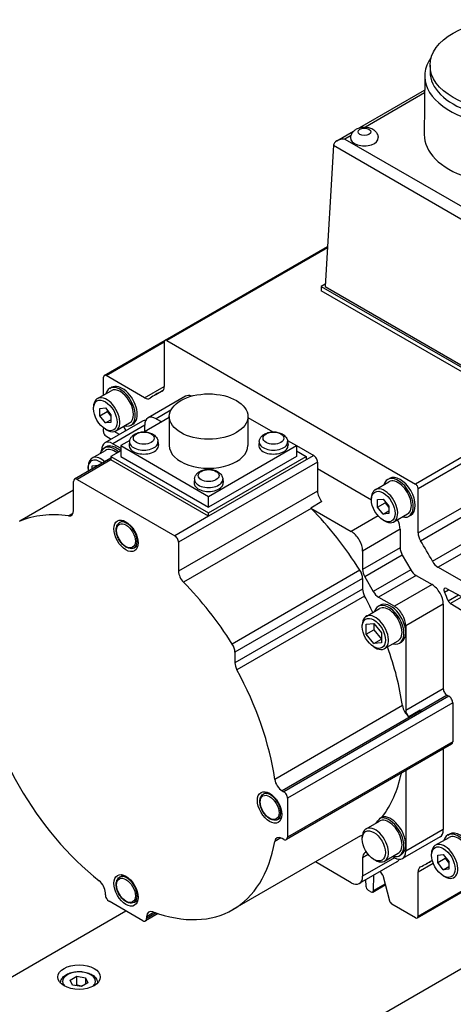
# Model space of a CAD drawing. Extents: x 25809 to 27494, y 4365 to 5553.
# Tile 16 of 19: x 27251 to 27292, y 5328 to 5421. Entities that reach past the tile are written whole.
import ezdxf

# ---------------------------------------------------------------- set-up
doc = ezdxf.new("R2010")
doc.units = 0
doc.header["$LTSCALE"] = 25.4
doc.layers.get('0').update_dxf_attribs({"linetype": 'CONTINUOUS'})

msp = doc.modelspace()

# ---------------------------------------------------------------- linework, layer by layer
for p, q in [((27289.3481312, 5416.6891011), (27289.3481312, 5416.0767287)), ((27288.84824, 5415.6924763), (27288.7982407, 5410.1812756)), ((27282.743639, 5410.8228348), (27288.8359722, 5414.340245)), ((27288.8336588, 5414.0852564), (27283.2737847, 5410.8752616)), ((27280.5728349, 5409.5695205), (27282.1376533, 5410.4729688)), ((27281.9122574, 5410.0891834), (27281.3228349, 5409.7488802)), ((27281.3228349, 5409.7488802), (27296.0760244, 5401.2311223)), ((27280.2628208, 5409.1578792), (27279.459015, 5395.8684383)), ((27280.2628208, 5409.1578792), (27296.0760244, 5400.0281219)), ((27341.5434821, 5408.1972528), (27287.9801435, 5377.2724448)), ((27288.2261548, 5376.8463407), (27341.7894935, 5407.7711487)), ((27288.2261548, 5372.6685277), (27339.2779944, 5402.143321)), ((27288.4542971, 5371.9382906), (27339.4441907, 5401.3773193)), ((27264.3999687, 5390.803263), (27279.6864665, 5399.6289266)), ((27279.679092, 5399.5070036), (27264.573925, 5390.7860313)), ((27289.5722677, 5370.0019087), (27340.5621612, 5399.4409375)), ((27290.0906002, 5369.4392134), (27341.1424396, 5398.9140067)), ((27279.4718081, 5396.0799486), (27279.1054616, 5395.8684383)), ((27279.1054616, 5395.8684383), (27279.1054616, 5395.46019)), ((27279.1054616, 5395.8684383), (27296.0760244, 5386.0704793)), ((27296.0760244, 5385.6622311), (27279.1054616, 5395.46019)), ((27279.459015, 5395.8684383), (27296.0760244, 5386.2746035)), ((27258.6714197, 5387.4958837), (27264.3999687, 5390.803263)), ((27258.845376, 5387.478652), (27264.3279137, 5390.6439966)), ((27264.3279137, 5390.6439966), (27264.3279137, 5386.4661836)), ((27264.573925, 5390.7860313), (27287.9801435, 5377.2724448)), ((27258.5993647, 5385.6417157), (27258.5993647, 5387.3366174)), ((27262.4634682, 5385.3897455), (27258.845376, 5387.478652)), ((27259.1903552, 5386.2715991), (27259.3671319, 5386.3736611)), ((27262.4634682, 5385.3897455), (27264.3279137, 5386.4661836)), ((27258.0248854, 5385.3100396), (27259.3153552, 5386.0550927)), ((27266.3346464, 5385.5324001), (27262.7991124, 5383.4911587)), ((27263.5285253, 5385.6978888), (27264.2211093, 5386.0977523)), ((27264.0997713, 5385.9993826), (27264.1433569, 5386.0245468)), ((27257.6624485, 5384.3660427), (27257.6624485, 5384.5089296)), ((27258.2458116, 5384.3827913), (27258.7761417, 5384.4301585)), ((27258.2458116, 5383.6756845), (27258.2458116, 5384.3827913)), ((27258.7761417, 5384.4301585), (27259.3064718, 5383.7704188)), ((27258.2458116, 5383.6756845), (27258.9529184, 5384.0839328)), ((27258.7761417, 5383.0159449), (27258.2458116, 5383.6756845)), ((27258.9529184, 5384.2102453), (27258.9529184, 5384.0839328)), ((27258.9529184, 5384.0839328), (27259.3064718, 5383.6441064)), ((27259.3064718, 5383.7704188), (27259.3064718, 5383.0633121)), ((27264.7988599, 5383.5260351), (27262.4668505, 5382.1796488)), ((27264.950263, 5384.2258201), (27263.5491124, 5383.4168655)), ((27263.5491124, 5383.4168655), (27264.0794425, 5383.1106792)), ((27264.7988599, 5383.6209896), (27264.7988599, 5380.8857261)), ((27272.1988599, 5383.6209896), (27272.1988599, 5380.8857261)), ((27272.1988599, 5383.5260351), (27274.5308693, 5382.1796488)), ((27258.5993647, 5382.2136216), (27258.5993647, 5382.4766032)), ((27262.2687824, 5383.1849725), (27258.7332485, 5381.143731)), ((27258.7761417, 5383.0159449), (27259.3064718, 5383.3221311)), ((27259.3064718, 5383.0633121), (27258.7761417, 5383.0159449)), ((27262.4884523, 5382.804493), (27259.4832485, 5381.0694378)), ((27259.7748854, 5382.2789507), (27261.0653552, 5383.0240038)), ((27260.4894382, 5382.691498), (27260.5189446, 5382.6620616)), ((27261.1903552, 5382.8074974), (27261.3671319, 5382.9095595)), ((27262.4884523, 5382.1921206), (27262.4884523, 5382.804493)), ((27258.7761417, 5382.4370696), (27258.8998854, 5382.3656261)), ((27258.8367903, 5381.7926475), (27259.3297819, 5381.4881398)), ((27260.1109643, 5381.9391556), (27259.6019353, 5382.2125181)), ((27258.6600252, 5380.6581851), (27258.8368018, 5380.7602471)), ((27259.4832485, 5381.0694378), (27260.2257106, 5380.6407771)), ((27261.0781045, 5381.3778559), (27260.2257106, 5380.8857261)), ((27260.2257106, 5380.8857261), (27268.4988599, 5376.1092211)), ((27260.2257106, 5380.8857261), (27260.2257106, 5379.8651053)), ((27261.0611534, 5381.2794012), (27261.0241621, 5380.9348371)), ((27263.7319034, 5381.2794012), (27263.7688947, 5380.9348371)), ((27268.4988599, 5376.1092211), (27276.7720093, 5380.8857261)), ((27273.2658165, 5381.2794012), (27273.2288251, 5380.9348371)), ((27275.9196154, 5381.3778559), (27276.7720093, 5380.8857261)), ((27275.9365664, 5381.2794012), (27275.9735578, 5380.9348371)), ((27276.7720093, 5380.8857261), (27278.3983549, 5379.946755)), ((27276.7720093, 5380.8857261), (27276.7720093, 5379.8651053)), ((27259.3064718, 5379.7076087), (27255.8744912, 5377.7261538)), ((27257.5122329, 5379.7068318), (27258.7850252, 5380.4416787)), ((27258.4225883, 5380.4311382), (27258.4225883, 5380.4570654)), ((27260.2257106, 5380.3958281), (27259.3064718, 5379.8651053)), ((27259.3064718, 5379.8651053), (27268.4988599, 5374.5578776)), ((27259.3064718, 5379.8651053), (27259.3064718, 5379.5385067)), ((27260.2257106, 5379.8651053), (27268.4988599, 5375.0886003)), ((27268.4988599, 5374.5578776), (27277.6912481, 5379.8651053)), ((27276.7720093, 5379.8651053), (27268.4988599, 5375.0886003)), ((27276.7720093, 5380.3958281), (27277.6912481, 5379.8651053)), ((27278.3983549, 5379.946755), (27277.6912481, 5379.5385067)), ((27277.6912481, 5379.8651053), (27277.6912481, 5379.5385067)), ((27259.3064718, 5379.5385067), (27256.1244912, 5377.7013894)), ((27257.1497961, 5378.7424225), (27257.1497961, 5378.9057218)), ((27257.5387048, 5378.9892905), (27258.1581342, 5379.0446157)), ((27257.5387048, 5378.686988), (27257.5387048, 5378.9892905)), ((27268.4988599, 5374.2312789), (27259.3064718, 5379.5385067)), ((27278.7519082, 5379.3343826), (27265.6704328, 5371.7817892)), ((27277.6912481, 5379.5385067), (27268.4988599, 5374.2312789)), ((27278.7519082, 5379.3343826), (27278.7519082, 5376.6100818)), ((27278.7519082, 5378.7220101), (27283.8253994, 5375.7928286)), ((27255.7709379, 5374.7729645), (27255.7709379, 5377.4972652)), ((27256.1244912, 5377.7013894), (27265.3168794, 5372.3941616)), ((27267.1634849, 5377.7562185), (27267.1264936, 5377.4116543)), ((27269.8342349, 5377.7562185), (27269.8712262, 5377.4116543)), ((27284.1878363, 5376.7368255), (27285.4783061, 5377.4818786)), ((27285.3533061, 5377.698385), (27285.5300828, 5377.800447)), ((27255.7709379, 5376.6866317), (27250.6747438, 5373.7443427)), ((27255.7709379, 5376.6836552), (27250.7119102, 5373.7628242)), ((27278.7519082, 5376.6100818), (27265.6704328, 5369.0574884)), ((27268.4988599, 5375.0886003), (27268.4988599, 5376.1092211)), ((27288.2261548, 5372.6685277), (27288.2261548, 5376.8463407)), ((27279.1712201, 5375.6221823), (27278.1105599, 5375.0098098)), ((27283.8253994, 5375.7928286), (27283.8253994, 5375.9357155)), ((27284.4087625, 5375.8095772), (27284.9390926, 5375.8569444)), ((27284.4087625, 5375.1024704), (27284.4087625, 5375.8095772)), ((27284.4087625, 5375.1024704), (27285.1158693, 5375.5107187)), ((27284.9390926, 5374.4427308), (27284.4087625, 5375.1024704)), ((27284.9390926, 5375.8569444), (27285.4694227, 5375.1972047)), ((27285.1158693, 5375.6370312), (27285.1158693, 5375.5107187)), ((27285.1158693, 5375.5107187), (27285.4694227, 5375.0708923)), ((27285.4694227, 5375.1972047), (27285.4694227, 5374.490098)), ((27255.7252588, 5374.5106313), (27255.3138578, 5374.2731088)), ((27268.4988599, 5374.2312789), (27265.3168794, 5372.3941616)), ((27278.1483281, 5374.9700631), (27266.1275129, 5368.0298421)), ((27268.4988599, 5374.2312789), (27268.4988599, 5374.5578776)), ((27278.1105599, 5375.0098098), (27281.9338888, 5372.8024099)), ((27284.4627431, 5374.2624447), (27281.9338888, 5372.8024099)), ((27284.9390926, 5374.4427308), (27285.4694227, 5374.748917)), ((27285.4694227, 5374.490098), (27284.9390926, 5374.4427308)), ((27285.9378363, 5373.7057366), (27287.2283061, 5374.4507897)), ((27287.3533061, 5374.2342833), (27287.5300828, 5374.3363454)), ((27260.1215737, 5373.6359776), (27260.466198, 5373.8349465)), ((27284.9390926, 5373.8638555), (27285.0628363, 5373.792412)), ((27286.5300828, 5373.0065341), (27282.9945489, 5370.9652926)), ((27286.5300828, 5373.0065341), (27286.5300828, 5371.2708367)), ((27261.4965737, 5371.2544077), (27261.841198, 5371.4533767)), ((27265.6704328, 5371.7817892), (27265.6704328, 5369.0574884)), ((27286.5300828, 5371.2708367), (27282.9945489, 5369.2295952)), ((27282.9945489, 5370.9652926), (27282.9945489, 5369.2295952)), ((27286.7371896, 5370.5739133), (27283.2016557, 5368.5326718)), ((27286.7371896, 5370.5739133), (27287.5321287, 5369.1970385)), ((27282.7502757, 5369.1459072), (27270.7294604, 5362.2056863)), ((27287.5321287, 5369.1970385), (27283.9965947, 5367.155797)), ((27288.0321287, 5368.669217), (27284.4965947, 5366.6279756)), ((27288.0321287, 5368.669217), (27289.5352867, 5367.8013683)), ((27293.7086924, 5367.3503069), (27290.0906002, 5369.4392134)), ((27282.9945489, 5368.3875861), (27270.9737337, 5361.4473651)), ((27282.9945489, 5368.3875861), (27282.9945489, 5367.3753567)), ((27283.2016557, 5368.5326718), (27283.9965947, 5367.155797)), ((27289.5352867, 5367.8013683), (27285.9997528, 5365.7601269)), ((27282.9945489, 5367.3753567), (27270.9737337, 5360.4351358)), ((27290.6982553, 5367.0962848), (27291.0934912, 5367.3244744)), ((27290.8903625, 5367.43356), (27293.7172781, 5365.9154293)), ((27291.0595557, 5366.2760018), (27292.0167689, 5366.8286491)), ((27283.1828318, 5366.7118882), (27271.1620165, 5359.7716673)), ((27284.4694227, 5365.7571225), (27284.6461994, 5365.8591845)), ((27284.4965947, 5366.6279756), (27285.9997528, 5365.7601269)), ((27290.5959468, 5365.964251), (27287.0604129, 5363.9230096)), ((27290.5959468, 5365.964251), (27290.5959468, 5358.0034094)), ((27291.256691, 5366.0340688), (27292.3360046, 5366.6572108)), ((27293.7172781, 5364.5142298), (27291.256691, 5366.0340688)), ((27283.3216305, 5364.8057692), (27284.5944227, 5365.5406161)), ((27282.9591936, 5363.8413599), (27282.9591936, 5364.0046592)), ((27283.3481023, 5364.0882279), (27284.0552091, 5364.1513841)), ((27283.3481023, 5363.1454188), (27283.3481023, 5364.0882279)), ((27284.0552091, 5364.1513841), (27284.0552091, 5363.5536671)), ((27284.0552091, 5364.1513841), (27284.7623159, 5363.2717313)), ((27283.3481023, 5363.1454188), (27284.0552091, 5363.5536671)), ((27284.0552091, 5362.265766), (27283.3481023, 5363.1454188)), ((27284.0552091, 5363.5536671), (27284.7623159, 5362.6740143)), ((27284.7623159, 5363.2717313), (27284.7623159, 5362.3289223)), ((27287.0604129, 5363.9230096), (27287.0604129, 5363.3106372)), ((27287.0604129, 5363.3106372), (27287.0604129, 5355.9621679)), ((27284.0552091, 5362.265766), (27284.7623159, 5362.6740143)), ((27284.7623159, 5362.3289223), (27284.0552091, 5362.265766)), ((27285.0716305, 5361.7746803), (27286.3444227, 5362.5095272)), ((27286.4694227, 5362.2930209), (27286.6461994, 5362.3950829)), ((27344.6896156, 5361.8817681), (27224.7996608, 5292.6632705)), ((27270.9737337, 5361.4473651), (27270.9737337, 5360.4351358)), ((27284.0552091, 5361.9430054), (27284.1966305, 5361.8613557)), ((27290.5959468, 5358.0034094), (27287.0604129, 5355.9621679)), ((27291.1262769, 5357.2889749), (27275.5699277, 5348.3075125)), ((27291.4798303, 5356.6766024), (27275.9234811, 5347.69514)), ((27290.9495002, 5357.3910369), (27288.4751574, 5355.9624745)), ((27290.9495002, 5357.3910369), (27291.1262769, 5357.2889749)), ((27291.4798303, 5356.6766024), (27291.4798303, 5353.0023678)), ((27286.7460173, 5356.4069924), (27274.725202, 5349.4667715)), ((27288.5025541, 5355.9460439), (27275.4210786, 5348.3934506)), ((27287.3470632, 5355.395798), (27288.4077234, 5356.0081704)), ((27291.4798303, 5353.0023678), (27275.9234811, 5344.0209054)), ((27291.3762769, 5352.7734793), (27275.8199277, 5343.7920169)), ((27290.5959468, 5352.3229555), (27290.5959468, 5344.7353399)), ((27287.0604129, 5350.281714), (27287.0604129, 5343.3064709)), ((27273.6449909, 5348.0694284), (27273.9896152, 5348.2683974)), ((27275.4210786, 5348.3934506), (27275.5699277, 5348.3075125)), ((27275.9234811, 5347.69514), (27275.9234811, 5344.0209054)), ((27275.0199909, 5345.6878585), (27275.3646152, 5345.8868275)), ((27283.3216305, 5344.801603), (27284.5944227, 5345.5364499)), ((27284.6546026, 5345.8260421), (27284.8313793, 5345.9281042)), ((27290.5959468, 5344.7353399), (27287.0604129, 5342.6940985)), ((27282.8040006, 5344.1468207), (27270.7831853, 5337.2065997)), ((27275.2955567, 5343.962222), (27274.725202, 5343.6329276)), ((27275.5699277, 5343.8167813), (27275.4210786, 5343.9027194)), ((27282.9591936, 5343.8371937), (27282.9591936, 5344.000493)), ((27290.2852867, 5344.0486743), (27286.7497528, 5342.0074328)), ((27289.8446905, 5343.2604657), (27291.1351604, 5344.0055188)), ((27291.0101604, 5344.2220251), (27291.1869371, 5344.3240872)), ((27283.35802, 5342.6304222), (27283.2016557, 5342.5401453)), ((27287.0604129, 5343.3064709), (27287.0604129, 5342.6940985)), ((27286.2194227, 5341.7012466), (27282.6838888, 5339.6600051)), ((27283.532989, 5342.3932367), (27282.9945489, 5342.0823682)), ((27282.9945489, 5342.0823682), (27282.9945489, 5340.3466708)), ((27285.9997528, 5342.081726), (27282.9945489, 5340.3466708)), ((27284.0552091, 5341.9388391), (27284.1966305, 5341.8571895)), ((27285.0716305, 5341.770514), (27286.3444227, 5342.505361)), ((27285.9997528, 5342.081726), (27285.8052091, 5342.1940459)), ((27286.4694227, 5342.2888546), (27286.6461994, 5342.3909167)), ((27289.0255432, 5341.5357583), (27289.549335, 5341.8381697)), ((27289.4822536, 5342.3164688), (27289.4822536, 5342.4593557)), ((27290.0656167, 5342.3332174), (27290.5959468, 5342.3805845)), ((27290.0656167, 5341.6261106), (27290.0656167, 5342.3332174)), ((27290.0656167, 5341.6261106), (27290.7727235, 5342.0343589)), ((27290.5959468, 5342.3805845), (27291.1262769, 5341.7208449)), ((27290.7727235, 5342.1606713), (27290.7727235, 5342.0343589)), ((27290.7727235, 5342.0343589), (27291.1262769, 5341.5945325)), ((27291.1262769, 5341.7208449), (27291.1262769, 5341.0137381)), ((27281.9338888, 5339.7342984), (27278.5475883, 5341.6893799)), ((27288.2261548, 5340.7674635), (27289.6341694, 5341.5803811)), ((27288.2261548, 5336.5896504), (27288.2261548, 5340.7674635)), ((27290.5959468, 5340.966371), (27290.0656167, 5341.6261106)), ((27290.5959468, 5340.966371), (27291.1262769, 5341.2725572)), ((27291.1262769, 5341.0137381), (27290.5959468, 5340.966371)), ((27260.1215737, 5340.2616798), (27260.466198, 5340.4606488)), ((27283.280422, 5340.0044137), (27283.2976376, 5339.4252173)), ((27284.0171092, 5339.0098302), (27284.0616043, 5340.4554296)), ((27284.8916494, 5340.4472986), (27285.5314033, 5338.0483085)), ((27290.5959468, 5340.3874956), (27290.7196905, 5340.3160522)), ((27283.7712478, 5338.8776228), (27283.543499, 5339.0091136)), ((27283.945204, 5338.8603911), (27285.132099, 5339.5456453)), ((27284.0171092, 5339.0098302), (27285.1071581, 5339.6391702)), ((27288.1540997, 5336.430384), (27293.8826487, 5339.7377633)), ((27288.2261548, 5336.5896504), (27293.7086924, 5339.754995)), ((27258.7761417, 5338.6116156), (27258.7761417, 5338.7834917)), ((27262.3116756, 5336.1621258), (27259.1296951, 5337.9992431)), ((27261.4965737, 5337.88011), (27261.841198, 5338.0790789)), ((27200.0862788, 5302.0733936), (27260.7206853, 5337.0806845)), ((27287.9801435, 5336.4476157), (27285.7625783, 5337.7279276)), ((27263.7583956, 5336.828288), (27262.5616756, 5336.1373614)), ((27263.3871459, 5336.9549251), (27262.665229, 5336.5381261)), ((27263.5726623, 5336.8901569), (27262.665229, 5336.36625)), ((27262.665229, 5336.5381261), (27262.665229, 5336.36625)), ((27255.4647516, 5330.5760593), (27256.0771241, 5330.9296127)), ((27255.6888955, 5330.0930964), (27255.4647516, 5330.5760593)), ((27256.0771241, 5330.1131161), (27256.0771241, 5330.9296127)), ((27256.0771241, 5330.9296127), (27256.9136404, 5330.8002032)), ((27256.9136404, 5330.8002032), (27256.9136404, 5330.1878307)), ((27256.9136404, 5330.8002032), (27257.1377842, 5330.3172402)), ((27256.5254118, 5329.9636869), (27255.6888955, 5330.0930964)), ((27257.1377842, 5330.3172402), (27256.5254118, 5329.9636869))]:
    msp.add_line(p, q)
for centre, major_axis in [((27296.7831312, 5416.6891011), (7.435, 0)), ((27283.1713256, 5410.4208757), (0.6009469, 0)), ((27258.7761417, 5383.7230517), (0.7875, -1.36399)), ((27268.4988599, 5383.6209896), (3.7, 0)), ((27262.3965284, 5381.5879575), (0.9798136, 0)), ((27274.6011914, 5381.5879575), (0.9798137, 0)), ((27268.4988599, 5378.0647747), (0.9798136, 0)), ((27284.9390926, 5375.1498376), (0.7875, -1.36399)), ((27260.7206853, 5372.3941616), (0.8125, -1.4072913)), ((27260.7206853, 5372.3941616), (0.625, -1.0825318)), ((27284.0552091, 5363.2085751), (0.775, -1.3423394)), ((27274.2441025, 5346.8276124), (0.8125, -1.4072913)), ((27274.2441025, 5346.8276124), (0.625, -1.0825318)), ((27284.0552091, 5343.2044088), (0.775, -1.3423394)), ((27290.5959468, 5341.6734778), (0.7875, -1.36399)), ((27260.7206853, 5339.0198639), (0.8125, -1.4072913)), ((27260.7206853, 5339.0198639), (0.625, -1.0825318)), ((27256.3012679, 5330.8548981), (-2, 0))]:
    msp.add_ellipse(centre, major_axis=major_axis, ratio=0.5773502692)
for centre, major_axis, start_param, end_param in [((27296.7831312, 5415.6684804), (7.935, 0), 2.7460359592, 6.6787420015), ((27296.7831312, 5416.0767287), (7.435, 0), 3.1415926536, 6.2831853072), ((27281.3228349, 5409.1365078), (1.0606602, 0), 1.5707963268, 3.1066860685), ((27283.1713256, 5409.8509423), (1.3, 0), 3.0939894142, 6.3307885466), ((27296.7831312, 5410.1571285), (7.985, 0), 3.1363548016, 6.2884231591), ((27264.573925, 5390.501962), (-0.1739563, 0.3013011), 5.4977871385, 7.0685834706), ((27258.845376, 5387.1945827), (-0.1739563, 0.3013011), 5.4977871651, 7.0685834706), ((27260.1903552, 5384.5395483), (-1, 1.7320508), 2.6362321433, 6.7885458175), ((27260.1903552, 5384.5395483), (-0.875, 1.5155445), 3.1415926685, 6.2831853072), ((27260.3671319, 5384.6416103), (-1, 1.7320508), 3.1415926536, 6.2831853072), ((27263.6250242, 5386.871997), (0.4970179, -0.8608602), 6.239324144, 7.0685834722), ((27258.8998854, 5383.7944951), (-0.875, 1.5155445), 2.3561944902, 7.0685834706), ((27262.4634682, 5386.2013723), (0.4970179, -0.8608602), 5.4977871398, 6.3270464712), ((27276.2770342, 5363.6168235), (-12.7485089, 22.0810652), 6.2393241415, 6.3270464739), ((27267.0846464, 5384.233362), (-0.75, 1.2990381), 5.6748754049, 6.2831853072), ((27263.5491124, 5382.1921206), (-0.75, 1.2990381), 5.4977871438, 7.0685834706), ((27258.845376, 5382.3345685), (0.1739563, -0.3013011), 3.6519062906, 3.9269908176), ((27260.4348038, 5382.4437024), (0.1739563, -0.3013011), 0.6591443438, 2.007128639), ((27263.0187824, 5381.8859344), (-0.75, 1.2990381), 5.9218181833, 6.2831853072), ((27258.845376, 5382.0715869), (0.1739563, -0.3013011), 3.9269907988, 5.462880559), ((27259.6600252, 5378.9261343), (-1, 1.7320508), 5.2301947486, 6.7885458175), ((27259.4832485, 5379.8446929), (-0.75, 1.2990381), 5.4977871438, 7.0685834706), ((27259.8368018, 5379.0281963), (-1, 1.7320508), 5.2301947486, 6.2831853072), ((27262.3965284, 5380.8857261), (1.375, 0), 3.079689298, 6.3450886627), ((27262.3965284, 5381.231614), (1.3379377, 0), 3.079689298, 6.3450886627), ((27268.4988599, 5380.8857261), (3.7, 0), 3.1415926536, 6.2831853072), ((27274.6011914, 5380.8857261), (1.375, 0), 3.079689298, 6.3450886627), ((27274.6011914, 5381.231614), (1.3379377, 0), 3.079689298, 6.3450886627), ((27258.3872329, 5378.1912873), (-0.875, 1.5155445), 5.2218935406, 7.0685834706), ((27259.6600252, 5378.9261343), (-0.875, 1.5155445), 5.3136531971, 6.2831853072), ((27278.3983549, 5379.5385067), (0.25, -0.4330127), 0.7853981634, 2.3561944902), ((27258.2458116, 5378.1096377), (-0.775, 1.3423394), 5.2955671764, 7.2708034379), ((27286.3533061, 5375.9663342), (-1, 1.7320508), 2.6362321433, 6.7885458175), ((27286.5300828, 5376.0683962), (-1, 1.7320508), 3.1415926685, 6.2831853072), ((27256.1244912, 5377.2931411), (-0.25, 0.4330127), 5.4977871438, 7.0685834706), ((27268.4988599, 5377.3625433), (1.375, 0), 3.079689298, 6.3450886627), ((27268.4988599, 5377.7084312), (1.3379377, 0), 3.079689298, 6.3450886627), ((27286.3533061, 5375.9663342), (-0.875, 1.5155445), 3.1415926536, 6.2831853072), ((27287.9801435, 5376.9883754), (-0.1739563, 0.3013011), 3.926990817, 5.4977871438), ((27279.459015, 5376.2018335), (0.5, -0.8660254), 3.926990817, 5.0786159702), ((27285.0628363, 5375.221281), (-0.875, 1.5155445), 2.3561944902, 7.0685834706), ((27260.7206853, 5354.635361), (-10.8125, 18.7277994), 5.8591946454, 6.2113683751), ((27255.0638311, 5375.1812128), (0.5, -0.8660254), 5.8591946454, 7.0685834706), ((27278.3983549, 5375.589461), (0.5, -0.8660254), 5.0786159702, 5.1363796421), ((27272.7415006, 5361.5755819), (10.8125, -18.7277994), 1.6426132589, 1.9947869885), ((27260.8090737, 5372.4451927), (-0.6875, 1.1907849), 3.1415926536, 6.2831853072), ((27285.4694227, 5373.6189065), (0.75, -1.2990381), 0.7853981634, 1.464590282), ((27265.3168794, 5371.9859133), (0.25, -0.4330127), 0.7853981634, 2.3561944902), ((27281.9338888, 5371.577665), (0.75, -1.2990381), 0.7853981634, 2.3561944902), ((27288.9290442, 5372.2627142), (-0.4970179, 0.8608602), 0.785398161, 1.6146574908), ((27276.2770342, 5363.6168236), (-12.7485089, 22.0810652), 4.6685278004, 4.756250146), ((27287.2371896, 5370.8625884), (0.5, -0.8660254), 3.926990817, 4.7123889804), ((27290.0906002, 5370.2508403), (-0.4970179, 0.8608602), 1.5269355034, 2.356194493), ((27266.3775396, 5368.6492401), (0.5, -0.8660254), 3.926990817, 5.1363796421), ((27282.2874422, 5368.7958344), (0.5, -0.8660254), 0.7853981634, 1.6426132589), ((27283.7016557, 5368.8213469), (0.5, -0.8660254), 3.926990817, 4.7123889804), ((27288.0321287, 5369.4857136), (0.5, -0.8660254), 4.7123889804, 5.4977871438), ((27260.7206853, 5354.635361), (10.8125, -18.7277994), 1.6426132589, 1.9947869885), ((27289.5352867, 5366.5766235), (0.75, -1.2990381), 0.7853981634, 2.3561944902), ((27283.7016557, 5366.9671084), (0.5, -0.8660254), 3.926990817, 4.6739947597), ((27284.4965947, 5367.4444722), (0.5, -0.8660254), 4.7123889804, 5.4977871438), ((27290.8989482, 5367.1447067), (-0.1739563, 0.3013011), 5.5326937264, 7.6852903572), ((27276.2770342, 5363.6168235), (-12.5, 21.6506351), 4.5074230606, 4.5436977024), ((27272.7415006, 5361.5755819), (10.0625, -17.4287613), 1.4466195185, 1.5324021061), ((27285.4694227, 5364.0250717), (-1, 1.7320508), 2.6362321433, 6.7885458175), ((27285.4694227, 5364.0250717), (-0.875, 1.5155445), 3.1415926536, 6.2831853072), ((27285.6461994, 5364.1271337), (-1, 1.7320508), 3.926990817, 6.2831853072), ((27291.2652766, 5366.3130082), (-0.1739563, 0.3013011), 1.3658304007, 2.3212879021), ((27284.1966305, 5363.2902247), (-0.875, 1.5155445), 2.3561944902, 7.0685834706), ((27285.9997528, 5364.535382), (0.75, -1.2990381), 0.7853981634, 2.3561944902), ((27285.6461994, 5364.1271337), (1, -1.7320508), 0, 0.7853981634), ((27270.2666269, 5361.8556134), (0.5, -0.8660254), 0.7853981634, 1.6426132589), ((27272.7415006, 5361.5755819), (10.0625, -17.4287613), 0.9638587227, 1.2684394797), ((27271.6808404, 5360.0268875), (0.5, -0.8660254), 3.926990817, 4.6739947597), ((27260.7206853, 5354.635361), (-10.0625, 17.4287613), 0.9638587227, 2.1777339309), ((27260.7206853, 5354.635361), (10.0625, -17.4287613), 0.9638587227, 1.5324021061), ((27290.9495002, 5357.7992852), (0.25, -0.4330127), 3.926990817, 5.4977871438), ((27291.1262769, 5356.8807266), (0.25, -0.4330127), 0.7853981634, 2.3561944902), ((27287.4418939, 5356.1501681), (0.5, -0.8660254), 4.1054513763, 5.3632709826), ((27287.4139663, 5355.7580438), (0.25, -0.4330127), 3.926990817, 5.3074085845), ((27288.5025541, 5356.7625405), (0.5, -0.8660254), 5.3632709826, 5.4977871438), ((27291.1262769, 5353.206492), (0.25, -0.4330127), 0, 0.7853981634), ((27272.7415006, 5361.5755819), (10.0625, -17.4287613), 0.229778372, 0.5702784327), ((27275.4210786, 5349.2099471), (0.5, -0.8660254), 4.1054513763, 5.4977871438), ((27274.3324909, 5346.8786435), (-0.6875, 1.1907849), 3.1415926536, 6.2831853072), ((27275.5699277, 5347.8992642), (0.25, -0.4330127), 0.7853981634, 2.3561944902), ((27272.5647239, 5361.4735198), (10.0625, -17.4287613), 0.1752466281, 0.229778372), ((27285.4694227, 5344.0209054), (-0.875, 1.5155445), 3.1415926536, 6.2831853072), ((27285.4694227, 5344.0209054), (-1, 1.7320508), 2.6362321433, 6.1118157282), ((27285.6461994, 5344.1229675), (-1, 1.7320508), 3.926990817, 6.1118157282), ((27284.1966305, 5343.2860585), (-0.875, 1.5155445), 2.3561944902, 7.0685834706), ((27289.5352867, 5345.3477124), (0.75, -1.2990381), 0, 0.7853981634), ((27292.0101604, 5342.4899743), (-1, 1.7320508), 2.6362321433, 6.7885458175), ((27292.1869371, 5342.5920364), (-1, 1.7320508), 3.1415926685, 6.2831853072), ((27260.7206853, 5354.635361), (10.0625, -17.4287613), 5.6762477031, 6.8901229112), ((27275.4210786, 5343.0862228), (-0.5, 0.8660254), 5.4977871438, 6.8901229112), ((27275.5699277, 5344.2250296), (0.25, -0.4330127), 5.4977871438, 7.0685834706), ((27272.7415006, 5361.5755819), (10.0625, -17.4287613), 0, 0.0177010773), ((27292.0101604, 5342.4899743), (-0.875, 1.5155445), 3.1415926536, 6.2831853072), ((27285.9997528, 5343.3064709), (0.75, -1.2990381), 5.4977871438, 7.0685834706), ((27285.6461994, 5344.1229675), (1, -1.7320508), 0, 0.7853981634), ((27290.7196905, 5341.7449212), (-0.875, 1.5155445), 2.3561944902, 7.0685834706), ((27283.7016557, 5341.6741199), (-0.5, 0.8660254), 0, 0.7853981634), ((27285.4694227, 5343.0002847), (0.75, -1.2990381), 0, 0.3613671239), ((27276.2770342, 5363.6168235), (12.7485089, -22.0810652), 6.2393241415, 6.3246937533), ((27284.6604744, 5340.4836101), (0.1739563, -0.3013011), 1.1344640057, 2.4824455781), ((27288.9290442, 5340.3616501), (-0.4970179, 0.8608602), 6.239324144, 7.0685834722), ((27258.0690349, 5339.19174), (-0.5, 0.8660254), 3.926990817, 5.3193265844), ((27260.8090737, 5339.0708949), (-0.6875, 1.1907849), 3.1415926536, 6.2831853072), ((27281.9338888, 5340.9590432), (0.75, -1.2990381), 5.4977871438, 7.0685834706), ((27283.543499, 5339.293183), (0.1739563, -0.3013011), 3.9618974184, 5.4977871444), ((27283.7712478, 5339.1616922), (0.1739563, -0.3013011), 5.4977871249, 7.0336768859), ((27259.1296951, 5338.4074914), (-0.25, 0.4330127), 0.7853981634, 2.3561944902), ((27285.7625783, 5338.011997), (0.1739563, -0.3013011), 4.2760566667, 5.4977871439), ((27263.3723358, 5336.1298779), (-0.5, 0.8660254), 5.6762477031, 7.0685834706), ((27262.3116756, 5336.5703741), (0.25, -0.4330127), 5.4977871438, 7.0685834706), ((27287.9801435, 5336.7316851), (0.1739563, -0.3013011), 5.4977871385, 7.0685834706), ((27256.3012679, 5330.4466498), (-1.55, 0), 2.617211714, 6.8075662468)]:
    msp.add_ellipse(centre, major_axis=major_axis, ratio=0.5773502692, start_param=start_param, end_param=end_param)
for points, knots in [([(27281.8727983, 5409.8866576), (27281.8813137, 5409.9898577), (27281.9073663, 5410.0897427), (27281.9869288, 5410.277236), (27282.0424154, 5410.3623473), (27282.1784506, 5410.523228), (27282.2615687, 5410.592113), (27282.4584896, 5410.7212946), (27282.5738584, 5410.7714932), (27282.828834, 5410.8502229), (27282.969247, 5410.87217), (27283.2525408, 5410.8823779), (27283.3953136, 5410.8700844), (27283.6782144, 5410.8063243), (27283.8187454, 5410.7556484), (27284.0738294, 5410.6021196), (27284.1912545, 5410.5069034), (27284.3562664, 5410.2772789), (27284.4129856, 5410.1647646), (27284.4570657, 5409.9889815), (27284.4656021, 5409.9381749), (27284.469853, 5409.8866576)], [3.9745940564, 3.9745940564, 3.9745940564, 3.9745940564, 4.1672560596, 4.1672560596, 4.381143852, 4.381143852, 4.6487002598, 4.6487002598, 5.0066798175, 5.0066798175, 5.435457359, 5.435457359, 5.8699636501, 5.8699636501, 6.3039800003, 6.3039800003, 6.6753044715, 6.6753044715, 6.9248037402, 6.9248037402, 7.0209802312, 7.0209802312, 7.0209802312, 7.0209802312]), ([(27261.0611534, 5381.2794012), (27261.071156, 5381.3725721), (27261.0981598, 5381.4622819), (27261.1804582, 5381.6334798), (27261.2384739, 5381.7123073), (27261.3859894, 5381.865112), (27261.4797691, 5381.9324327), (27261.7013581, 5382.0536268), (27261.8326436, 5382.1009076), (27262.1088613, 5382.1652903), (27262.254192, 5382.181136), (27262.5431472, 5382.1806917), (27262.6866792, 5382.1647794), (27262.9654531, 5382.0996637), (27263.1006839, 5382.0503646), (27263.3474206, 5381.9120045), (27263.4608444, 5381.8241331), (27263.6231988, 5381.6180855), (27263.6805612, 5381.5117361), (27263.720841, 5381.3555877), (27263.7277868, 5381.3177456), (27263.7319034, 5381.2794012)], [3.9888941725, 3.9888941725, 3.9888941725, 3.9888941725, 4.1977210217, 4.1977210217, 4.4354715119, 4.4354715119, 4.7394379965, 4.7394379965, 5.1140794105, 5.1140794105, 5.5004500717, 5.5004500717, 5.8822274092, 5.8822274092, 6.2686094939, 6.2686094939, 6.6416447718, 6.6416447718, 6.9207376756, 6.9207376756, 7.006680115, 7.006680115, 7.006680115, 7.006680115]), ([(27273.2658165, 5381.2794012), (27273.275819, 5381.3725721), (27273.3028228, 5381.4622819), (27273.3851212, 5381.6334798), (27273.4431369, 5381.7123073), (27273.5906524, 5381.865112), (27273.6844321, 5381.9324327), (27273.9060211, 5382.0536268), (27274.0373066, 5382.1009076), (27274.3135243, 5382.1652903), (27274.4588551, 5382.181136), (27274.7478102, 5382.1806917), (27274.8913422, 5382.1647794), (27275.1701161, 5382.0996637), (27275.305347, 5382.0503646), (27275.5520837, 5381.9120045), (27275.6655075, 5381.8241331), (27275.8278619, 5381.6180855), (27275.8852242, 5381.5117361), (27275.9255041, 5381.3555877), (27275.9324499, 5381.3177456), (27275.9365664, 5381.2794012)], [3.9888941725, 3.9888941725, 3.9888941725, 3.9888941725, 4.1977210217, 4.1977210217, 4.4354715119, 4.4354715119, 4.7394379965, 4.7394379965, 5.1140794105, 5.1140794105, 5.5004500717, 5.5004500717, 5.8822274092, 5.8822274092, 6.2686094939, 6.2686094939, 6.6416447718, 6.6416447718, 6.9207376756, 6.9207376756, 7.006680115, 7.006680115, 7.006680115, 7.006680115]), ([(27267.1634849, 5377.7562185), (27267.1734875, 5377.8493893), (27267.2004913, 5377.9390992), (27267.2827897, 5378.1102971), (27267.3408054, 5378.1891246), (27267.4883209, 5378.3419293), (27267.5821006, 5378.4092499), (27267.8036896, 5378.5304441), (27267.9349751, 5378.5777248), (27268.2111928, 5378.6421076), (27268.3565236, 5378.6579532), (27268.6454787, 5378.657509), (27268.7890107, 5378.6415966), (27269.0677846, 5378.5764809), (27269.2030155, 5378.5271818), (27269.4497521, 5378.3888217), (27269.5631759, 5378.3009504), (27269.7255304, 5378.0949028), (27269.7828927, 5377.9885533), (27269.8231725, 5377.832405), (27269.8301184, 5377.7945628), (27269.8342349, 5377.7562185)], [3.9888941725, 3.9888941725, 3.9888941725, 3.9888941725, 4.1977210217, 4.1977210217, 4.4354715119, 4.4354715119, 4.7394379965, 4.7394379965, 5.1140794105, 5.1140794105, 5.5004500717, 5.5004500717, 5.8822274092, 5.8822274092, 6.2686094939, 6.2686094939, 6.6416447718, 6.6416447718, 6.9207376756, 6.9207376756, 7.006680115, 7.006680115, 7.006680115, 7.006680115]), ([(27261.4965737, 5371.2544077), (27261.4226368, 5371.2117202), (27261.3386748, 5371.187083), (27261.1569526, 5371.1739654), (27261.0587257, 5371.1881146), (27260.8521553, 5371.2548235), (27260.7435765, 5371.3114423), (27260.5316275, 5371.4611641), (27260.4284307, 5371.555149), (27260.2392411, 5371.7690517), (27260.15319, 5371.8887709), (27260.0058269, 5372.1421983), (27259.9444528, 5372.275802), (27259.8520973, 5372.5450265), (27259.8212107, 5372.6805976), (27259.7943259, 5372.9418717), (27259.7984959, 5373.0675332), (27259.845334, 5373.2944498), (27259.8874307, 5373.3965034), (27259.9964131, 5373.5442653), (27260.054688, 5373.5973611), (27260.1215737, 5373.6359776)], [2.3561944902, 2.3561944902, 2.3561944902, 2.3561944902, 2.6291923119, 2.6291923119, 2.92472794, 2.92472794, 3.2528951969, 3.2528951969, 3.5884221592, 3.5884221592, 3.9216354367, 3.9216354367, 4.2536016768, 4.2536016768, 4.5867327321, 4.5867327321, 4.922218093, 4.922218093, 5.2508247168, 5.2508247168, 5.4977871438, 5.4977871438, 5.4977871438, 5.4977871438]), ([(27275.0199909, 5345.6878585), (27274.946054, 5345.645171), (27274.862092, 5345.6205339), (27274.6803697, 5345.6074162), (27274.5821429, 5345.6215654), (27274.3755725, 5345.6882743), (27274.2669937, 5345.7448931), (27274.0550447, 5345.8946149), (27273.9518479, 5345.9885998), (27273.7626583, 5346.2025025), (27273.6766072, 5346.3222217), (27273.5292441, 5346.5756491), (27273.46787, 5346.7092528), (27273.3755145, 5346.9784773), (27273.3446278, 5347.1140484), (27273.3177431, 5347.3753225), (27273.3219131, 5347.500984), (27273.3687512, 5347.7279007), (27273.4108479, 5347.8299542), (27273.5198303, 5347.9777161), (27273.5781052, 5348.0308119), (27273.6449909, 5348.0694284)], [2.3561944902, 2.3561944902, 2.3561944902, 2.3561944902, 2.6291923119, 2.6291923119, 2.92472794, 2.92472794, 3.2528951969, 3.2528951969, 3.5884221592, 3.5884221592, 3.9216354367, 3.9216354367, 4.2536016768, 4.2536016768, 4.5867327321, 4.5867327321, 4.922218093, 4.922218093, 5.2508247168, 5.2508247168, 5.4977871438, 5.4977871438, 5.4977871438, 5.4977871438]), ([(27261.4965737, 5337.88011), (27261.4226368, 5337.8374225), (27261.3386748, 5337.8127853), (27261.1569526, 5337.7996676), (27261.0587257, 5337.8138168), (27260.8521553, 5337.8805257), (27260.7435765, 5337.9371445), (27260.5316275, 5338.0868663), (27260.4284307, 5338.1808513), (27260.2392411, 5338.3947539), (27260.15319, 5338.5144731), (27260.0058269, 5338.7679006), (27259.9444528, 5338.9015043), (27259.8520973, 5339.1707287), (27259.8212107, 5339.3062998), (27259.7943259, 5339.5675739), (27259.7984959, 5339.6932355), (27259.845334, 5339.9201521), (27259.8874307, 5340.0222056), (27259.9964131, 5340.1699675), (27260.054688, 5340.2230634), (27260.1215737, 5340.2616798)], [2.3561944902, 2.3561944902, 2.3561944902, 2.3561944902, 2.6291923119, 2.6291923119, 2.92472794, 2.92472794, 3.2528951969, 3.2528951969, 3.5884221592, 3.5884221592, 3.9216354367, 3.9216354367, 4.2536016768, 4.2536016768, 4.5867327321, 4.5867327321, 4.922218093, 4.922218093, 5.2508247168, 5.2508247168, 5.4977871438, 5.4977871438, 5.4977871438, 5.4977871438]), ([(27254.5513755, 5330.2957688), (27254.5531954, 5330.4007857), (27254.5786178, 5330.5050251), (27254.6749559, 5330.7109191), (27254.7508414, 5330.8105078), (27254.9511187, 5330.9983562), (27255.0809844, 5331.0835894), (27255.3785576, 5331.2256945), (27255.5476098, 5331.2813891), (27255.9034814, 5331.3567276), (27256.0901081, 5331.3765799), (27256.4633058, 5331.3796977), (27256.6497954, 5331.3631425), (27257.0065021, 5331.2947015), (27257.1765971, 5331.2427277), (27257.4848092, 5331.1053153), (27257.6227804, 5331.0196788), (27257.8467527, 5330.8195568), (27257.9344495, 5330.7053519), (27258.0278273, 5330.4886531), (27258.0494839, 5330.3925078), (27258.0511603, 5330.2957688)], [5.5077918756, 5.5077918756, 5.5077918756, 5.5077918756, 5.7616323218, 5.7616323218, 6.0495624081, 6.0495624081, 6.377514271, 6.377514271, 6.7171291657, 6.7171291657, 7.0541144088, 7.0541144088, 7.3894281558, 7.3894281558, 7.7261497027, 7.7261497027, 8.0657101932, 8.0657101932, 8.3955434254, 8.3955434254, 8.6293750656, 8.6293750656, 8.6293750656, 8.6293750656])]:
    msp.add_open_spline(points, degree=3, knots=knots)
for points, weights in [([(27256.0771241, 5330.1131161), (27256.0371758, 5330.0767358), (27255.9995032, 5330.0450452)], [1, 1.01779072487, 1.03148954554]), ([(27256.5621328, 5329.9848877), (27256.3365295, 5330.0096866), (27256.0771241, 5330.1131161)], [1.07507328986, 1.09062147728, 1])]:
    msp.add_rational_spline(points, weights, degree=2)

doc.saveas('drawing.dxf')
